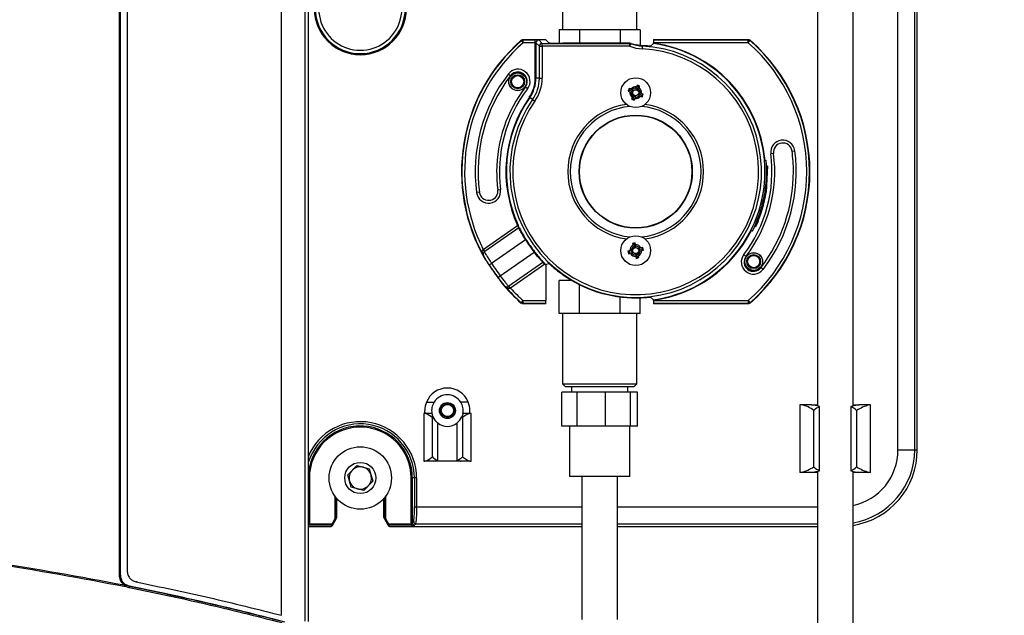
# Model space of a CAD drawing. Header units: inches. Extents: x 0.6 to 33.8, y 0 to 21.7.
# Tile 8 of 172: x 9.2 to 10.9, y 7 to 8.1. Entities that reach past the tile are written whole.
import ezdxf

# ---------------------------------------------------------------- set-up
doc = ezdxf.new("R2010")
doc.units = ezdxf.units.IN
doc.header["$MEASUREMENT"] = 0
doc.layers.add('FORMAT', color=7, linetype='Continuous')
doc.styles.add('SLDTEXTSTYLE3', font='TXT', dxfattribs={"width": 0.75})
doc.dimstyles.new('SLDDIMSTYLE0', dxfattribs={"dimtxt": 0.125, "dimasz": 0.13, "dimexe": 0, "dimexo": 0.0625, "dimgap": 0.03125, "dimtad": 0, "dimtih": 1, "dimtoh": 1, "dimdec": 1, "dimlfac": 4, "dimrnd": 1e-09, "dimzin": 12, "dimdsep": 46, "dimtxsty": 'SLDTEXTSTYLE3', "dimsah": 1, "dimcen": 0.09, "dimadec": 0, "dimazin": 3, "dimtfac": 1, "dimtdec": 1, "dimtofl": 0, "dimtmove": 0, "dimatfit": 3, "dimfxl": 1, "dimfrac": 2, "dimtolj": 1, "dimtzin": 12, "dimarcsym": 0})

# ---------------------------------------------------------------- blocks, each defined once
blk = doc.blocks.new('_D_3')
at = {"layer": 'FORMAT'}
for p, q in [((5.9903, 17.001), (3.3416, 17.001)), ((3.4666, 17.001), (3.4666, 10.7356)), ((3.2819, 10.7102), (3.2438, 10.7102)), ((3.2438, 10.7102), (3.2438, 10.5118)), ((3.6513, 10.7102), (3.6894, 10.7102)), ((3.6894, 10.7102), (3.6894, 10.5118)), ((3.2438, 10.5118), (3.2819, 10.5118)), ((3.6894, 10.5118), (3.6513, 10.5118)), ((3.4666, 4.0594), (3.4666, 10.3248)), ((13.003, 4.0594), (3.3416, 4.0594))]:
    blk.add_line(p, q, dxfattribs=at)
for points in [[(3.4666, 17.001), (3.4466, 16.871), (3.4866, 16.871)], [(3.4666, 4.0594), (3.4866, 4.1894), (3.4466, 4.1894)]]:
    blk.add_solid(points, dxfattribs=at)
at = {"layer": 'FORMAT', "char_height": 0.125, "attachment_point": 1, "style": 'SLDTEXTSTYLE3'}
for s, insert in [('1315', (3.2819, 10.6729)), ('51.8', (3.305, 10.4859))]:
    blk.add_mtext(s, dxfattribs=dict(at, insert=insert))

msp = doc.modelspace()

# ---------------------------------------------------------------- linework, layer by layer
at = {"color": 7, "linetype": 'Continuous'}
for p, q in [((9.7015, 7.0003), (9.7015, 8.5745)), ((9.7078, 6.9999), (9.7078, 8.5749)), ((9.6601, 7.0106), (9.6601, 8.5642)), ((9.3764, 7.0807), (9.3764, 8.4941)), ((9.3782, 7.0807), (9.3782, 8.4941)), ((9.3782, 7.0808), (9.3782, 8.494)), ((9.3901, 8.4864), (9.3901, 7.0883)), ((10.7397, 7.3002), (10.7397, 8.2746)), ((10.7692, 7.3002), (10.7692, 8.2746)), ((10.7737, 7.3002), (10.7737, 8.2746)), ((10.5987, 8.1978), (10.5987, 7.3769)), ((10.6612, 7.3769), (10.6612, 8.1979)), ((10.1526, 8.1589), (10.1526, 8.0359)), ((10.2825, 8.0359), (10.2825, 8.1589)), ((10.1465, 8.0359), (10.1465, 8.0125)), ((10.1538, 8.0359), (10.1465, 8.0359)), ((10.1747, 8.0359), (10.1538, 8.0359)), ((10.182, 8.0359), (10.1747, 8.0359)), ((10.182, 8.0359), (10.182, 8.0125)), ((10.1967, 8.0359), (10.182, 8.0359)), ((10.2384, 8.0359), (10.1967, 8.0359)), ((10.2531, 8.0359), (10.2384, 8.0359)), ((10.2531, 8.0359), (10.2531, 8.0125)), ((10.2604, 8.0359), (10.2531, 8.0359)), ((10.2813, 8.0359), (10.2604, 8.0359)), ((10.2886, 8.0359), (10.2813, 8.0359)), ((10.2886, 8.0359), (10.2886, 8.0084)), ((10.0834, 8.0187), (10.1228, 8.0187)), ((10.0836, 8.0181), (10.1048, 8.0181)), ((10.0836, 8.0131), (10.0836, 8.0181)), ((10.1048, 8.0131), (10.1048, 8.0181)), ((10.1107, 8.018), (10.1168, 8.0119)), ((10.1286, 8.0129), (10.1228, 8.0187)), ((10.3123, 8.0187), (10.3117, 8.0181)), ((10.3117, 8.0181), (10.4775, 8.0181)), ((10.3123, 8.0187), (10.4777, 8.0187)), ((10.4775, 8.0131), (10.4775, 8.0181)), ((10.0836, 8.0131), (10.0804, 8.0169)), ((10.1048, 8.0131), (10.0836, 8.0131)), ((10.1058, 8.013), (10.1048, 8.0131)), ((10.1048, 7.9511), (10.1048, 8.0131)), ((10.1119, 8.007), (10.1058, 8.013)), ((10.1058, 8.013), (10.1058, 7.9511)), ((10.1119, 8.007), (10.1168, 8.007)), ((10.1119, 7.9511), (10.1119, 8.007)), ((10.1168, 8.007), (10.1168, 8.0119)), ((10.1168, 8.0119), (10.2705, 8.0119)), ((10.2705, 8.007), (10.1168, 8.007)), ((10.1168, 8.007), (10.1168, 7.9511)), ((10.2706, 8.0125), (10.1532, 8.0125)), ((10.2705, 8.007), (10.2705, 8.0119)), ((10.2705, 8.007), (10.2723, 8.0116)), ((10.2706, 8.0125), (10.2724, 8.0122)), ((10.2921, 8.0074), (10.2918, 8.0025)), ((10.2921, 8.0074), (10.2921, 8.008)), ((10.3066, 8.0072), (10.3116, 8.0116)), ((10.4775, 8.0131), (10.3116, 8.0131)), ((10.3116, 8.0126), (10.3116, 8.0131)), ((10.4775, 8.0131), (10.4807, 8.0169)), ((10.0575, 7.9585), (10.0615, 7.9555)), ((10.1048, 7.9511), (10.1058, 7.9511)), ((10.1119, 7.9511), (10.1058, 7.9511)), ((10.1119, 7.9511), (10.1168, 7.9511)), ((10.0913, 7.9326), (10.0874, 7.9356)), ((10.2692, 7.933), (10.2673, 7.9286)), ((10.2705, 7.9299), (10.2692, 7.933)), ((10.2746, 7.9308), (10.2722, 7.9318)), ((10.2821, 7.9359), (10.2811, 7.9335)), ((10.2834, 7.9389), (10.2821, 7.9359)), ((10.2847, 7.9358), (10.2826, 7.9307)), ((10.2847, 7.9358), (10.2834, 7.9389)), ((10.2879, 7.9371), (10.2834, 7.9389)), ((10.2847, 7.9358), (10.2879, 7.9371)), ((10.2857, 7.9316), (10.2867, 7.934)), ((10.0943, 7.9178), (10.0951, 7.9172)), ((10.1001, 7.9137), (10.0951, 7.9172)), ((10.2705, 7.9299), (10.2673, 7.9286)), ((10.2673, 7.9286), (10.2703, 7.9272)), ((10.2703, 7.9272), (10.2727, 7.9263)), ((10.2705, 7.9299), (10.2756, 7.9277)), ((10.2764, 7.9156), (10.2732, 7.9143)), ((10.2754, 7.9197), (10.2744, 7.9173)), ((10.2764, 7.9156), (10.2785, 7.9207)), ((10.2764, 7.9156), (10.2777, 7.9125)), ((10.2777, 7.9125), (10.279, 7.9155)), ((10.279, 7.9155), (10.28, 7.9178)), ((10.2906, 7.9215), (10.2856, 7.9236)), ((10.2865, 7.9205), (10.2889, 7.9196)), ((10.2908, 7.9241), (10.2884, 7.9251)), ((10.2906, 7.9215), (10.2938, 7.9228)), ((10.2906, 7.9215), (10.2919, 7.9184)), ((10.2938, 7.9228), (10.2908, 7.9241)), ((10.2919, 7.9184), (10.2938, 7.9228)), ((10.1001, 7.9137), (10.1041, 7.9109)), ((10.2732, 7.9143), (10.2777, 7.9125)), ((10.522, 7.8192), (10.5171, 7.8185)), ((10.5544, 7.8234), (10.5592, 7.8241)), ((10.5061, 7.8071), (10.509, 7.8074)), ((10.5116, 7.7976), (10.5091, 7.7516)), ((10.5097, 7.7975), (10.5116, 7.7976)), ((10.0067, 7.7513), (10.0019, 7.7507)), ((10.0391, 7.7556), (10.044, 7.7562)), ((10.5071, 7.7519), (10.5091, 7.7516)), ((10.0137, 7.6512), (10.0736, 7.6932)), ((10.0736, 7.6932), (10.0745, 7.6936)), ((10.4892, 7.6922), (10.491, 7.6914)), ((10.0759, 7.6889), (10.0165, 7.6473)), ((10.4849, 7.6833), (10.4823, 7.6846)), ((10.0874, 7.6683), (10.0281, 7.6268)), ((10.0874, 7.6683), (10.0882, 7.6688)), ((10.2796, 7.6626), (10.2749, 7.6614)), ((10.2779, 7.6597), (10.2749, 7.6614)), ((10.2749, 7.6614), (10.2757, 7.6582)), ((10.2757, 7.6582), (10.2763, 7.6557)), ((10.2779, 7.6597), (10.2796, 7.6626)), ((10.2779, 7.6597), (10.2792, 7.6543)), ((10.2811, 7.657), (10.2805, 7.6594)), ((10.0133, 7.6509), (10.0137, 7.6512)), ((10.0137, 7.6512), (10.0165, 7.6473)), ((10.014, 7.6404), (10.0139, 7.6404)), ((10.0165, 7.6473), (10.0156, 7.6467)), ((10.0434, 7.6051), (10.1026, 7.6466)), ((10.1026, 7.6466), (10.1034, 7.6472)), ((10.2671, 7.6481), (10.2682, 7.6435)), ((10.27, 7.6464), (10.2671, 7.6481)), ((10.27, 7.6464), (10.2682, 7.6435)), ((10.2682, 7.6435), (10.2714, 7.6442)), ((10.27, 7.6464), (10.2753, 7.6478)), ((10.2727, 7.6496), (10.2702, 7.649)), ((10.2714, 7.6442), (10.2739, 7.6449)), ((10.28, 7.6412), (10.2806, 7.6388)), ((10.2833, 7.6385), (10.2819, 7.6439)), ((10.2854, 7.64), (10.2848, 7.6425)), ((10.2862, 7.6368), (10.2854, 7.64)), ((10.2911, 7.6518), (10.2858, 7.6504)), ((10.2897, 7.654), (10.2872, 7.6533)), ((10.2884, 7.6486), (10.2909, 7.6492)), ((10.2929, 7.6547), (10.2897, 7.654)), ((10.2911, 7.6518), (10.2929, 7.6547)), ((10.2911, 7.6518), (10.294, 7.6501)), ((10.294, 7.6501), (10.2929, 7.6547)), ((10.4698, 7.6421), (10.4737, 7.6391)), ((10.0173, 7.6331), (10.0178, 7.633)), ((10.024, 7.6242), (10.0281, 7.6268)), ((10.0586, 7.5872), (10.118, 7.6288)), ((10.1213, 7.6252), (10.0613, 7.5832)), ((10.122, 7.6259), (10.1213, 7.6252)), ((10.1286, 7.6265), (10.1235, 7.6244)), ((10.1235, 7.623), (10.1235, 7.5616)), ((10.2833, 7.6385), (10.2815, 7.6356)), ((10.2815, 7.6356), (10.2862, 7.6368)), ((10.2833, 7.6385), (10.2862, 7.6368)), ((10.0395, 7.6021), (10.0434, 7.6051)), ((10.5036, 7.6163), (10.4997, 7.6193)), ((10.0456, 7.5933), (10.0456, 7.5928)), ((10.0513, 7.587), (10.0513, 7.5872)), ((10.0577, 7.5866), (10.0586, 7.5872)), ((10.0613, 7.5832), (10.0586, 7.5872)), ((10.1465, 7.5389), (10.1465, 7.5969)), ((10.1687, 7.5969), (10.1465, 7.5969)), ((10.1683, 7.5971), (10.1683, 7.5969)), ((10.182, 7.5389), (10.182, 7.5897)), ((10.0613, 7.5832), (10.0609, 7.5829)), ((10.0804, 7.5579), (10.0836, 7.5616)), ((10.1228, 7.5561), (10.0834, 7.5561)), ((10.0836, 7.5616), (10.1235, 7.5616)), ((10.0836, 7.5567), (10.0836, 7.5616)), ((10.1234, 7.5567), (10.0836, 7.5567)), ((10.1228, 7.5561), (10.1234, 7.5567)), ((10.2531, 7.5389), (10.2531, 7.5682)), ((10.2886, 7.5389), (10.2886, 7.5667)), ((10.3116, 7.5632), (10.3066, 7.5676)), ((10.3116, 7.5616), (10.3116, 7.5622)), ((10.3116, 7.5616), (10.4775, 7.5616)), ((10.4775, 7.5567), (10.3117, 7.5567)), ((10.3117, 7.5567), (10.3123, 7.5561)), ((10.4777, 7.5561), (10.3123, 7.5561)), ((10.4775, 7.5616), (10.4807, 7.5579)), ((10.4775, 7.5616), (10.4775, 7.5567)), ((10.1538, 7.5389), (10.1465, 7.5389)), ((10.1526, 7.5389), (10.1526, 7.4158)), ((10.1747, 7.5389), (10.1538, 7.5389)), ((10.182, 7.5389), (10.1747, 7.5389)), ((10.1967, 7.5389), (10.182, 7.5389)), ((10.2384, 7.5389), (10.1967, 7.5389)), ((10.2531, 7.5389), (10.2384, 7.5389)), ((10.2604, 7.5389), (10.2531, 7.5389)), ((10.2813, 7.5389), (10.2604, 7.5389)), ((10.2886, 7.5389), (10.2813, 7.5389)), ((10.2825, 7.4158), (10.2825, 7.5389)), ((10.1526, 7.4158), (10.1575, 7.4109)), ((10.1526, 7.4158), (10.2825, 7.4158)), ((10.2776, 7.4109), (10.2825, 7.4158)), ((10.1512, 7.342), (10.1512, 7.4011)), ((10.1779, 7.4011), (10.1512, 7.4011)), ((10.2776, 7.4109), (10.1575, 7.4109)), ((10.1683, 7.4109), (10.1683, 7.4011)), ((10.1779, 7.342), (10.1779, 7.4011)), ((10.2278, 7.4011), (10.1779, 7.4011)), ((10.2278, 7.342), (10.2278, 7.4011)), ((10.2717, 7.4011), (10.2278, 7.4011)), ((10.2668, 7.4011), (10.2668, 7.4109)), ((10.2717, 7.342), (10.2717, 7.4011)), ((10.2839, 7.4011), (10.2717, 7.4011)), ((10.2839, 7.342), (10.2839, 7.4011)), ((9.9143, 7.3838), (9.9276, 7.3838)), ((9.9873, 7.3838), (9.9741, 7.3838)), ((9.9095, 7.3642), (9.9095, 7.2805)), ((9.9113, 7.3642), (9.9095, 7.3642)), ((9.9237, 7.3642), (9.9113, 7.3642)), ((9.9115, 7.3648), (9.9115, 7.3691)), ((9.9122, 7.3648), (9.9115, 7.3648)), ((9.9903, 7.3642), (9.9779, 7.3642)), ((9.9902, 7.3648), (9.9894, 7.3648)), ((9.9902, 7.3648), (9.9902, 7.3691)), ((9.9922, 7.3642), (9.9903, 7.3642)), ((9.9922, 7.2805), (9.9922, 7.3642)), ((10.568, 7.3789), (10.568, 7.2608)), ((10.5709, 7.3789), (10.568, 7.3789)), ((10.5883, 7.3789), (10.5709, 7.3789)), ((10.5883, 7.3789), (10.5987, 7.3789)), ((10.5926, 7.2703), (10.5926, 7.3695)), ((10.6024, 7.2638), (10.6024, 7.376)), ((10.6575, 7.376), (10.6575, 7.2638)), ((10.6612, 7.3789), (10.6719, 7.3789)), ((10.6673, 7.3695), (10.6673, 7.2703)), ((10.689, 7.3789), (10.6716, 7.3789)), ((10.692, 7.3789), (10.689, 7.3789)), ((10.692, 7.2608), (10.692, 7.3789)), ((9.9245, 7.288), (9.9245, 7.3567)), ((9.9336, 7.3476), (9.9336, 7.2818)), ((9.9681, 7.2818), (9.9681, 7.3476)), ((9.9771, 7.3567), (9.9771, 7.288)), ((10.1779, 7.342), (10.1512, 7.342)), ((10.1649, 7.342), (10.1649, 7.2534)), ((10.2278, 7.342), (10.1779, 7.342)), ((10.2717, 7.342), (10.2278, 7.342)), ((10.2702, 7.2534), (10.2702, 7.342)), ((10.2839, 7.342), (10.2717, 7.342)), ((10.7397, 7.3002), (10.7692, 7.3002)), ((10.7692, 7.3002), (10.7737, 7.3002)), ((9.9095, 7.2805), (9.9113, 7.2805)), ((9.9267, 7.2805), (9.9113, 7.2805)), ((9.975, 7.2805), (9.9267, 7.2805)), ((9.9903, 7.2805), (9.975, 7.2805)), ((9.9903, 7.2805), (9.9922, 7.2805)), ((9.7765, 7.2566), (9.7922, 7.2727)), ((9.7922, 7.2727), (9.814, 7.2671)), ((9.814, 7.2671), (9.8201, 7.2454)), ((10.5709, 7.2608), (10.568, 7.2608)), ((10.5883, 7.2608), (10.5709, 7.2608)), ((10.5987, 7.2608), (10.588, 7.2608)), ((10.5987, 7.2628), (10.5987, 6.3066)), ((10.6612, 6.3066), (10.6612, 7.2628)), ((10.6719, 7.2608), (10.6612, 7.2608)), ((10.689, 7.2608), (10.6716, 7.2608)), ((10.692, 7.2608), (10.689, 7.2608)), ((9.7091, 7.251), (9.7078, 7.251)), ((9.7091, 7.251), (9.7091, 7.1724)), ((9.7825, 7.2349), (9.7765, 7.2566)), ((9.8201, 7.2454), (9.8043, 7.2293)), ((9.8874, 7.251), (9.8894, 7.251)), ((9.8874, 7.1724), (9.8874, 7.251)), ((9.8894, 7.251), (9.8894, 7.1724)), ((9.893, 7.251), (9.8894, 7.251)), ((9.893, 7.251), (9.893, 7.2003)), ((9.8969, 7.251), (9.893, 7.251)), ((9.8969, 7.251), (9.8969, 7.2003)), ((10.2702, 7.2534), (10.1649, 7.2534)), ((10.1863, 7.2534), (10.1863, 7.0034)), ((10.2488, 7.0034), (10.2488, 7.2534)), ((9.8043, 7.2293), (9.7825, 7.2349)), ((9.7535, 7.2197), (9.7535, 7.1792)), ((9.7555, 7.2171), (9.7555, 7.1792)), ((9.7574, 7.1826), (9.7574, 7.2147)), ((9.8391, 7.2147), (9.8391, 7.1826)), ((9.8411, 7.1792), (9.8411, 7.2171)), ((9.843, 7.1792), (9.843, 7.2197)), ((9.893, 7.2003), (9.8969, 7.2003)), ((9.8969, 7.2003), (10.1863, 7.2003)), ((10.2488, 7.2003), (10.5987, 7.2003)), ((9.7535, 7.1792), (9.7483, 7.1702)), ((9.75, 7.1692), (9.7552, 7.1782)), ((9.7535, 7.1792), (9.7555, 7.1792)), ((9.7552, 7.1782), (9.7535, 7.1792)), ((9.7552, 7.1782), (9.7572, 7.1816)), ((9.7555, 7.1792), (9.7574, 7.1826)), ((9.8391, 7.1826), (9.8411, 7.1792)), ((9.8394, 7.1816), (9.8413, 7.1782)), ((9.8411, 7.1792), (9.843, 7.1792)), ((9.843, 7.1792), (9.8413, 7.1782)), ((9.8413, 7.1782), (9.8465, 7.1692)), ((9.8482, 7.1702), (9.843, 7.1792)), ((9.8894, 7.1724), (9.8917, 7.1747)), ((9.7091, 7.1724), (9.7078, 7.1724)), ((9.7078, 7.1663), (9.7472, 7.1663)), ((9.7087, 7.1702), (9.7091, 7.1724)), ((9.7087, 7.1683), (9.7087, 7.1702)), ((9.7483, 7.1702), (9.7087, 7.1702)), ((9.7483, 7.1683), (9.7087, 7.1683)), ((9.7472, 7.1663), (9.7483, 7.1683)), ((9.7483, 7.1683), (9.7483, 7.1702)), ((9.75, 7.1692), (9.7483, 7.1702)), ((9.7489, 7.1673), (9.75, 7.1692)), ((9.8482, 7.1702), (9.8465, 7.1692)), ((9.8465, 7.1692), (9.8477, 7.1673)), ((9.8879, 7.1702), (9.8482, 7.1702)), ((9.8482, 7.1702), (9.8482, 7.1683)), ((9.8482, 7.1683), (9.8494, 7.1663)), ((9.8879, 7.1683), (9.8482, 7.1683)), ((9.8494, 7.1663), (10.1863, 7.1663)), ((9.8894, 7.1724), (9.8874, 7.1724)), ((9.8874, 7.1724), (9.8879, 7.1702)), ((9.8879, 7.1683), (9.8879, 7.1702)), ((9.8902, 7.1693), (9.8879, 7.1702)), ((9.8906, 7.1696), (9.8902, 7.1693)), ((9.8956, 7.1708), (9.8933, 7.1685)), ((9.8956, 7.1708), (10.1863, 7.1708)), ((10.2488, 7.1708), (10.5987, 7.1708)), ((10.2488, 7.1663), (10.5987, 7.1663)), ((9.3764, 7.0807), (9.3782, 7.0807)), ((9.3782, 7.0807), (9.3782, 7.0808)), ((9.3871, 7.0611), (9.3845, 7.0638)), ((9.3881, 7.0637), (9.3856, 7.0653)), ((9.3936, 7.0587), (9.3871, 7.0611)), ((9.394, 7.0615), (9.3881, 7.0637)), ((9.394, 7.0615), (9.394, 7.0615)), ((9.4077, 7.069), (9.4064, 7.069))]:
    msp.add_line(p, q, dxfattribs=at)
at = {"color": 7, "linetype": 'Continuous', "flags": 128}
for points in [[(10.0834, 8.0187), (10.0835, 8.0183), (10.0836, 8.0181)], [(10.4775, 8.0181), (10.4776, 8.0183), (10.4777, 8.0187)], [(10.0804, 8.0169), (10.0803, 8.017), (10.0802, 8.0175)], [(10.2705, 8.0119), (10.2705, 8.0121), (10.2706, 8.0125)], [(10.2724, 8.0122), (10.2723, 8.012), (10.2723, 8.0116)], [(10.4809, 8.0175), (10.4809, 8.0173), (10.4807, 8.0169)], [(10.0802, 7.5573), (10.0802, 7.5575), (10.0804, 7.5579)], [(10.0836, 7.5567), (10.0835, 7.5565), (10.0834, 7.5561)], [(10.4777, 7.5561), (10.4776, 7.5565), (10.4775, 7.5567)], [(10.4807, 7.5579), (10.4808, 7.5577), (10.4809, 7.5573)], [(9.9245, 7.3567), (9.9155, 7.3627), (9.9113, 7.3642)], [(9.9779, 7.3642), (9.9776, 7.3626), (9.976, 7.3578)], [(10.6024, 7.376), (10.5925, 7.3784), (10.5883, 7.3789)], [(10.6716, 7.3789), (10.6637, 7.3776), (10.6575, 7.376)], [(9.9267, 7.2805), (9.9315, 7.2813), (9.9336, 7.2818)], [(9.9681, 7.2818), (9.9735, 7.2806), (9.975, 7.2805)], [(9.9771, 7.288), (9.9861, 7.282), (9.9903, 7.2805)], [(10.5883, 7.2608), (10.5962, 7.2622), (10.6024, 7.2638)], [(10.6575, 7.2638), (10.6674, 7.2613), (10.6716, 7.2608)], [(9.7087, 7.1702), (9.7077, 7.1699), (9.707, 7.1696)], [(9.8933, 7.1685), (9.8916, 7.1687), (9.8902, 7.1693)]]:
    msp.add_lwpolyline(points, dxfattribs=at)
at = {"color": 7, "linetype": 'Continuous'}
for centre, radius in [((10.0739, 7.9449), 0.0157), ((10.0739, 7.9449), 0.0155), ((10.0739, 7.9449), 0.0122), ((10.0739, 7.9449), 0.0107), ((10.2806, 7.9257), 0.0261), ((10.2806, 7.9257), 0.00526), ((10.2806, 7.7874), 0.0991), ((10.2806, 7.7874), 0.0984), ((10.2806, 7.6491), 0.0261), ((10.2806, 7.6491), 0.00526), ((10.4872, 7.6299), 0.0157), ((10.4872, 7.6299), 0.0155), ((10.4872, 7.6299), 0.0122), ((10.4872, 7.6299), 0.0107), ((9.9508, 7.3691), 0.014), ((9.9508, 7.3691), 0.0122), ((9.9508, 7.3691), 0.0107), ((9.7983, 7.251), 0.0546), ((9.7983, 7.251), 0.0273)]:
    msp.add_circle(centre, radius, dxfattribs=at)
for centre, radius, start, end in [((9.7983, 8.0728), 0.0728, 127.8136, 52.1864), ((9.7983, 8.0728), 0.0806, 180, 0), ((9.7983, 8.0728), 0.0787, 180, 0), ((10.0836, 8.0131), 0.00492, 90.0067, 131.091), ((10.1107, 8.013), 0.00492, 90.0204, 179.9796), ((10.4775, 8.0131), 0.00492, 48.909, 89.9933), ((10.2806, 7.7874), 0.3051, 131.0546, 210.3741), ((10.2806, 7.7874), 0.3045, 131.0977, 208.854), ((10.2806, 7.7874), 0.2996, 131.0977, 207.0301), ((10.2806, 7.7874), 0.2203, 145, 87), ((10.2806, 7.7874), 0.2154, 145, 87), ((10.1168, 8.007), 0.00492, 90.0204, 179.9796), ((10.2705, 8.007), 0.00492, 69.1105, 89.9968), ((10.2955, 8.0724), 0.0701, 249.1072, 267), ((10.2955, 8.0724), 0.0652, 249.1072, 267), ((10.2955, 8.0724), 0.0646, 249.0158, 257.9028), ((10.2806, 7.7874), 0.2273, 5, 82.1405), ((10.2806, 7.7874), 0.2264, 277.8896, 82.1104), ((10.2806, 7.7874), 0.2996, 311.0977, 48.9023), ((10.2806, 7.7874), 0.3045, 311.0977, 48.9023), ((10.2806, 7.7874), 0.3051, 311.0546, 48.9454), ((10.0744, 7.9456), 0.0212, 322.5, 142.5), ((10.2806, 7.7874), 0.2811, 142.5, 187.5), ((10.2806, 7.7874), 0.2762, 142.5, 187.5), ((10.0744, 7.9456), 0.0163, 0, 142.5), ((10.0467, 7.9511), 0.0581, 325, 0), ((10.0467, 7.9511), 0.0591, 325, 0), ((10.0467, 7.9511), 0.0652, 325, 0), ((10.0467, 7.9511), 0.0701, 325, 0), ((10.2806, 7.7874), 0.2435, 142.5, 180), ((10.2806, 7.7874), 0.2386, 142.5, 187.5), ((10.0744, 7.9456), 0.0163, 322.5, 0), ((10.2806, 7.9257), 0.0103, 81.2515, 143.7032), ((10.2806, 7.9257), 0.00787, 85.6873, 139.2674), ((10.2806, 7.9257), 0.0103, 351.2515, 53.7032), ((10.2806, 7.7874), 0.2273, 145, 204.4726), ((10.2806, 7.7874), 0.2264, 145, 204.4726), ((10.2806, 7.9257), 0.0103, 171.2515, 233.7032), ((10.2806, 7.9257), 0.00787, 175.6873, 229.2674), ((10.2806, 7.9257), 0.0103, 261.2515, 323.7032), ((10.2806, 7.9257), 0.00787, 265.6873, 319.2674), ((10.2806, 7.9257), 0.00787, 355.6873, 49.2674), ((10.2806, 7.7874), 0.1189, 97.7942, 262.2058), ((10.2806, 7.7874), 0.1146, 94.9907, 265.0093), ((10.2806, 7.7874), 0.1146, 274.9907, 85.0093), ((10.2806, 7.7874), 0.1189, 277.7942, 82.2058), ((10.5382, 7.8213), 0.0212, 7.5, 187.5), ((10.5382, 7.8213), 0.0163, 7.5, 187.5), ((10.2806, 7.7874), 0.2386, 322.5, 7.5), ((10.2806, 7.7874), 0.2435, 322.5, 7.5), ((10.2806, 7.7874), 0.2811, 322.5, 7.5), ((10.2806, 7.7874), 0.2762, 0, 7.5), ((10.2806, 7.7874), 0.2264, 333, 5), ((10.2806, 7.7874), 0.2293, 333, 5), ((10.2806, 7.7874), 0.2435, 180, 187.5), ((10.2806, 7.7874), 0.2762, 322.5, 0), ((10.0229, 7.7535), 0.0212, 187.5, 7.5), ((10.0229, 7.7535), 0.0163, 187.5, 0), ((10.0229, 7.7535), 0.0163, 0, 7.5), ((10.2806, 7.7874), 0.2313, 335.4752, 351.0902), ((10.0754, 7.6897), 0.000981, 304.7339, 25.0941), ((10.2806, 7.7874), 0.2273, 277.8595, 333), ((10.2806, 7.7874), 0.2269, 211.6483, 218.3517), ((10.2806, 7.7874), 0.2259, 211.6483, 218.3517), ((10.2806, 7.6491), 0.0103, 118.0836, 180.5354), ((10.2806, 7.6491), 0.0103, 28.0836, 90.5354), ((10.2806, 7.6491), 0.00787, 32.5195, 86.0995), ((10.0105, 7.6439), 0.00297, 357.5076, 61.0341), ((10.0008, 7.6413), 0.0157, 20.0248, 37.6853), ((10.0183, 7.6428), 0.00492, 168.2197, 208.8555), ((10.2806, 7.6491), 0.0103, 208.0836, 270.5354), ((10.2806, 7.6491), 0.00787, 122.5195, 176.0995), ((10.2806, 7.6491), 0.00787, 212.5195, 266.0995), ((10.2806, 7.6491), 0.00787, 302.5195, 356.0995), ((10.2806, 7.6491), 0.0103, 298.0836, 0.5354), ((10.4867, 7.6292), 0.0212, 142.5, 322.5), ((10.4867, 7.6292), 0.0163, 142.5, 322.5), ((10.2806, 7.7874), 0.3041, 212.4582, 217.5418), ((10.2806, 7.7874), 0.2991, 212.4582, 217.5418), ((10.1185, 7.628), 0.000981, 44.9059, 125.2661), ((10.2806, 7.7874), 0.2273, 225.5274, 226.2987), ((10.2806, 7.7874), 0.2264, 225.5274, 226.0661), ((10.2806, 7.7874), 0.3043, 214.8833, 215.1167), ((10.2806, 7.7874), 0.2209, 234.7772, 270.3658), ((10.2806, 7.7874), 0.3051, 219.6259, 228.9454), ((10.055, 7.5904), 0.00492, 221.1445, 261.7803), ((10.2806, 7.7874), 0.3045, 221.146, 228.9023), ((10.0534, 7.5827), 0.00297, 8.9659, 72.4924), ((10.0476, 7.5745), 0.0157, 32.3147, 49.9752), ((10.2806, 7.7874), 0.2996, 222.9699, 228.9023), ((10.0836, 7.5616), 0.00492, 228.909, 269.9933), ((10.4775, 7.5616), 0.00492, 270.0067, 311.091), ((9.9508, 7.3691), 0.0394, 22.0243, 157.9757), ((9.9508, 7.3691), 0.0394, 157.9757, 180), ((9.9508, 7.3691), 0.0276, 147.6076, 190.2866), ((9.9508, 7.3691), 0.0276, 32.3924, 147.6076), ((9.9508, 7.3691), 0.0276, 349.7134, 32.3924), ((9.9508, 7.3691), 0.0394, 360, 22.0243), ((9.9508, 7.3691), 0.0276, 190.2866, 204.0908), ((10.0037, 7.3252), 0.0412, 109.0098, 130.2312), ((10.5607, 7.3257), 0.0542, 53.8462, 79.0946), ((10.7199, 7.2783), 0.1052, 107.0724, 119.9868), ((9.7983, 7.251), 0.0986, 359.9582, 157.8576), ((9.7983, 7.251), 0.0947, 0, 162.7906), ((9.9508, 7.3691), 0.0276, 204.0908, 231.3178), ((9.9509, 7.3669), 0.0256, 228.6656, 311.0458), ((9.9508, 7.3691), 0.0276, 308.6822, 335.9092), ((9.7983, 7.251), 0.0911, 0, 173.074), ((9.7983, 7.251), 0.0892, 0, 180), ((10.6398, 7.3002), 0.1339, 279.2008, 0), ((10.6405, 7.2999), 0.0993, 282.0659, 0.1458), ((10.6398, 7.3002), 0.1294, 279.5212, 0), ((9.8979, 7.3194), 0.0412, 289.0098, 310.2312), ((9.7983, 7.251), 0.0195, 135.5489, 195.5489), ((9.7983, 7.251), 0.0195, 75.5489, 135.5489), ((9.7983, 7.251), 0.0195, 15.5489, 75.5489), ((10.54, 7.3614), 0.1052, 287.0724, 299.9868), ((10.7199, 7.3614), 0.1052, 240.0132, 252.9276), ((9.7983, 7.251), 0.0195, 195.5489, 255.5489), ((9.7983, 7.251), 0.0195, 315.5489, 15.5489), ((9.7983, 7.251), 0.0195, 255.5489, 315.5489), ((9.7548, 7.1943), 0.1384, 351.847, 2.4587), ((9.7478, 7.1919), 0.1494, 351.8625, 3.2014), ((9.7535, 7.1792), 0.00195, 330.0087, 0.2846), ((9.843, 7.1792), 0.00195, 179.7154, 209.9913), ((9.8957, 7.1747), 0.00394, 180.1836, 269.8164), ((9.7483, 7.1702), 0.00196, 269.8837, 329.9802), ((9.8482, 7.1702), 0.00196, 210.0198, 270.1163), ((9.8881, 7.2394), 0.0711, 269.8288, 274.2524), ((9.8933, 7.1724), 0.00393, 179.8933, 224.9635), ((9.8933, 7.1724), 0.00393, 225.0365, 270.1067), ((9.3796, 7.0683), 0.00672, 317.8822, 333.7996), ((9.3843, 7.0636), 0.00374, 317.6006, 0.2971), ((9.3852, 7.0613), 0.00879, 342.8655, 1.1281)]:
    msp.add_arc(centre, radius, start, end, dxfattribs=at)
for centre, major_axis, ratio, start_param, end_param in [((10.1048, 8.018), (0.00591, 0), 0.017455, 0.017453, 1.570796), ((10.3117, 8.0131), (0, 0.00492), 0.017455, 0.017453, 1.570796), ((10.1532, 8.0129), (0.0246, 0), 0.017455, 3.159046, 4.712389), ((10.1234, 7.5616), (0, 0.00492), 0.017455, 3.159046, 4.712389), ((10.3117, 7.5616), (0, 0.00492), 0.017455, 1.570796, 3.124139), ((10.6157, 7.3248), (0, 0.0541), 0.754213, 0.331016, 0.59985), ((10.6443, 7.3248), (0, 0.0541), 0.754213, 5.683335, 5.95217), ((9.9407, 7.3346), (0, 0.0295), 0.824958, 0.666978, 0.728473), ((9.9609, 7.3346), (0, 0.0295), 0.824958, 5.554712, 5.616207), ((9.9407, 7.31), (0, 0.0295), 0.824958, 2.413119, 2.844341), ((9.9609, 7.31), (0, 0.0295), 0.824958, 3.438844, 3.870066), ((10.6157, 7.3149), (0, 0.0541), 0.754213, 2.541743, 2.810577), ((10.6443, 7.3149), (0, 0.0541), 0.754213, 3.472608, 3.741443), ((9.7555, 7.1826), (-0.00099, -0.00171), 0.994552, 1.570796, 2.096764), ((9.8411, 7.1826), (-0.00099, 0.00171), 0.994552, 1.044829, 1.570796), ((9.7472, 7.1683), (-0.00099, -0.00171), 0.998174, 0.522808, 1.570796), ((9.8494, 7.1683), (-0.00099, 0.00171), 0.998174, 1.570796, 2.618785)]:
    msp.add_ellipse(centre, major_axis=major_axis, ratio=ratio, start_param=start_param, end_param=end_param, dxfattribs=at)
for points, knots in [([(10.0802, 8.0175), (10.0807, 8.0178), (10.0816, 8.0185), (10.0828, 8.0186), (10.0834, 8.0187)], [0, 0, 0, 0, 0.5, 1, 1, 1, 1]), ([(10.4777, 8.0187), (10.4783, 8.0186), (10.4795, 8.0185), (10.4805, 8.0178), (10.4809, 8.0175)], [0, 0, 0, 0, 0.5, 1, 1, 1, 1]), ([(10.2921, 8.008), (10.2896, 8.0082), (10.2863, 8.0084), (10.2829, 8.0091), (10.282, 8.0093)], [0, 0, 0, 0, 0.74121, 1, 1, 1, 1]), ([(10.3066, 8.0072), (10.3062, 8.0071), (10.3056, 8.0071), (10.3013, 8.0075), (10.2963, 8.0078), (10.293, 8.008), (10.2921, 8.008)], [0, 0, 0, 0, 0.297308, 0.594577, 0.89292, 1, 1, 1, 1]), ([(10.3116, 8.0116), (10.3116, 8.0116), (10.3116, 8.0116), (10.3116, 8.0118), (10.3116, 8.0121), (10.3116, 8.0123), (10.3116, 8.0125), (10.3116, 8.0126)], [0, 0, 0, 0, 0.2144, 0.428781, 0.643816, 0.860662, 1, 1, 1, 1]), ([(10.2722, 7.9318), (10.2719, 7.9319), (10.2709, 7.9324), (10.2698, 7.9327), (10.2692, 7.933)], [0, 0, 0, 0, 0.346586, 1, 1, 1, 1]), ([(10.2826, 7.9307), (10.2823, 7.9313), (10.2819, 7.9324), (10.2813, 7.9332), (10.2811, 7.9335)], [0, 0, 0, 0, 0.661802, 1, 1, 1, 1]), ([(10.2867, 7.934), (10.2868, 7.9344), (10.2872, 7.9354), (10.2876, 7.9364), (10.2879, 7.9371)], [0, 0, 0, 0, 0.346586, 1, 1, 1, 1]), ([(10.2756, 7.9277), (10.2749, 7.9274), (10.2739, 7.927), (10.273, 7.9264), (10.2727, 7.9263)], [0, 0, 0, 0, 0.661802, 1, 1, 1, 1]), ([(10.2744, 7.9173), (10.2743, 7.917), (10.2739, 7.916), (10.2735, 7.915), (10.2732, 7.9143)], [0, 0, 0, 0, 0.346586, 1, 1, 1, 1]), ([(10.2756, 7.9277), (10.2753, 7.9284), (10.2749, 7.9295), (10.2747, 7.9305), (10.2746, 7.9308)], [0, 0, 0, 0, 0.661802, 1, 1, 1, 1]), ([(10.2785, 7.9207), (10.2778, 7.9204), (10.2767, 7.92), (10.2757, 7.9198), (10.2754, 7.9197)], [0, 0, 0, 0, 0.661802, 1, 1, 1, 1]), ([(10.2785, 7.9207), (10.2788, 7.92), (10.2793, 7.919), (10.2798, 7.9181), (10.28, 7.9178)], [0, 0, 0, 0, 0.661802, 1, 1, 1, 1]), ([(10.2826, 7.9307), (10.2833, 7.9309), (10.2844, 7.9313), (10.2854, 7.9316), (10.2857, 7.9316)], [0, 0, 0, 0, 0.661802, 1, 1, 1, 1]), ([(10.2856, 7.9236), (10.2862, 7.9239), (10.2872, 7.9244), (10.2881, 7.9249), (10.2884, 7.9251)], [0, 0, 0, 0, 0.6618015, 1, 1, 1, 1]), ([(10.2856, 7.9236), (10.2858, 7.9229), (10.2862, 7.9219), (10.2864, 7.9209), (10.2865, 7.9205)], [0, 0, 0, 0, 0.661802, 1, 1, 1, 1]), ([(10.2889, 7.9196), (10.2892, 7.9194), (10.2903, 7.919), (10.2913, 7.9186), (10.2919, 7.9184)], [0, 0, 0, 0, 0.346586, 1, 1, 1, 1]), ([(10.0736, 7.6932), (10.0739, 7.6927), (10.0744, 7.6917), (10.0751, 7.6904), (10.0756, 7.6894), (10.0758, 7.689), (10.0759, 7.6889), (10.0759, 7.6889)], [0, 0, 0, 0, 0.238966, 0.478447, 0.715869, 0.950017, 1, 1, 1, 1]), ([(10.0762, 7.6901), (10.0762, 7.6901), (10.0762, 7.6902), (10.076, 7.6905), (10.0756, 7.6913), (10.0751, 7.6924), (10.0747, 7.6932), (10.0745, 7.6936)], [0, 0, 0, 0, 0.049961, 0.283981, 0.521298, 0.760805, 1, 1, 1, 1]), ([(10.0874, 7.6683), (10.0865, 7.6698), (10.0843, 7.6735), (10.081, 7.6792), (10.0782, 7.6846), (10.0765, 7.6878), (10.0761, 7.6886), (10.0759, 7.6889)], [0, 0, 0, 0, 0.148766, 0.385024, 0.619027, 0.851345, 1, 1, 1, 1]), ([(10.0762, 7.6901), (10.0764, 7.6898), (10.0769, 7.689), (10.0786, 7.6857), (10.0816, 7.6801), (10.085, 7.6742), (10.0873, 7.6703), (10.0882, 7.6688)], [0, 0, 0, 0, 0.1490007, 0.3816386, 0.6155986, 0.8515147, 1, 1, 1, 1]), ([(10.2792, 7.6543), (10.2796, 7.655), (10.2802, 7.6559), (10.2809, 7.6567), (10.2811, 7.657)], [0, 0, 0, 0, 0.661802, 1, 1, 1, 1]), ([(10.2805, 7.6594), (10.2804, 7.6598), (10.2801, 7.6609), (10.2798, 7.6619), (10.2796, 7.6626)], [0, 0, 0, 0, 0.346586, 1, 1, 1, 1]), ([(10.012, 7.6465), (10.012, 7.6472), (10.0119, 7.6485), (10.0125, 7.65), (10.0131, 7.6507), (10.0133, 7.6509)], [0, 0, 0, 0, 0.476632, 0.818745, 1, 1, 1, 1]), ([(10.0139, 7.6404), (10.0138, 7.6405), (10.0132, 7.6416), (10.0124, 7.6436), (10.0121, 7.6457), (10.012, 7.6465)], [0, 0, 0, 0, 0.00884, 0.627241, 1, 1, 1, 1]), ([(10.0135, 7.6438), (10.0134, 7.6433), (10.0132, 7.6421), (10.0136, 7.641), (10.0139, 7.6405), (10.0139, 7.6404)], [0, 0, 0, 0, 0.37204, 0.991158, 1, 1, 1, 1]), ([(10.0156, 7.6467), (10.0154, 7.6465), (10.0147, 7.646), (10.0139, 7.645), (10.0136, 7.6442), (10.0135, 7.6438)], [0, 0, 0, 0, 0.189536, 0.533484, 1, 1, 1, 1]), ([(10.024, 7.6242), (10.0233, 7.6253), (10.0214, 7.6282), (10.0187, 7.6327), (10.0162, 7.6369), (10.0144, 7.6398), (10.0141, 7.6402), (10.014, 7.6404)], [0, 0, 0, 0, 0.135405, 0.354032, 0.570728, 0.785735, 1, 1, 1, 1]), ([(10.0156, 7.6467), (10.0158, 7.6464), (10.0163, 7.6456), (10.0182, 7.6425), (10.0214, 7.6374), (10.0249, 7.6318), (10.0272, 7.6282), (10.0281, 7.6268)], [0, 0, 0, 0, 0.15141, 0.385142, 0.619393, 0.854598, 1, 1, 1, 1]), ([(10.118, 7.6288), (10.1179, 7.6289), (10.1176, 7.6293), (10.116, 7.631), (10.1123, 7.635), (10.1076, 7.6404), (10.1043, 7.6445), (10.1026, 7.6466)], [0, 0, 0, 0, 0.055847, 0.291671, 0.528334, 0.764159, 1, 1, 1, 1]), ([(10.1034, 7.6472), (10.1051, 7.645), (10.1086, 7.6407), (10.1134, 7.6352), (10.1172, 7.631), (10.1188, 7.6292), (10.1192, 7.6288), (10.1192, 7.6287)], [0, 0, 0, 0, 0.235406, 0.470983, 0.707743, 0.944016, 1, 1, 1, 1]), ([(10.2702, 7.649), (10.2698, 7.6489), (10.2688, 7.6486), (10.2677, 7.6483), (10.2671, 7.6481)], [0, 0, 0, 0, 0.3465857, 1, 1, 1, 1]), ([(10.2753, 7.6478), (10.2747, 7.6482), (10.2738, 7.6488), (10.273, 7.6494), (10.2727, 7.6496)], [0, 0, 0, 0, 0.661802, 1, 1, 1, 1]), ([(10.2753, 7.6478), (10.275, 7.6471), (10.2744, 7.6461), (10.274, 7.6452), (10.2739, 7.6449)], [0, 0, 0, 0, 0.661802, 1, 1, 1, 1]), ([(10.2792, 7.6543), (10.2786, 7.6547), (10.2776, 7.6552), (10.2766, 7.6556), (10.2763, 7.6557)], [0, 0, 0, 0, 0.661802, 1, 1, 1, 1]), ([(10.2819, 7.6439), (10.2815, 7.6432), (10.2809, 7.6423), (10.2802, 7.6415), (10.28, 7.6412)], [0, 0, 0, 0, 0.661802, 1, 1, 1, 1]), ([(10.2806, 7.6388), (10.2807, 7.6384), (10.281, 7.6373), (10.2813, 7.6363), (10.2815, 7.6356)], [0, 0, 0, 0, 0.3465857, 1, 1, 1, 1]), ([(10.2819, 7.6439), (10.2825, 7.6435), (10.2835, 7.643), (10.2845, 7.6426), (10.2848, 7.6425)], [0, 0, 0, 0, 0.661802, 1, 1, 1, 1]), ([(10.2858, 7.6504), (10.2861, 7.6511), (10.2867, 7.6521), (10.2871, 7.653), (10.2872, 7.6533)], [0, 0, 0, 0, 0.661802, 1, 1, 1, 1]), ([(10.2858, 7.6504), (10.2864, 7.65), (10.2874, 7.6494), (10.2881, 7.6488), (10.2884, 7.6486)], [0, 0, 0, 0, 0.661802, 1, 1, 1, 1]), ([(10.2909, 7.6492), (10.2913, 7.6493), (10.2923, 7.6496), (10.2934, 7.6499), (10.294, 7.6501)], [0, 0, 0, 0, 0.3465857, 1, 1, 1, 1]), ([(10.0178, 7.633), (10.018, 7.6328), (10.0184, 7.6323), (10.0206, 7.6288), (10.0239, 7.6237), (10.0276, 7.6182), (10.03, 7.6147), (10.0309, 7.6133)], [0, 0, 0, 0, 0.216557, 0.433102, 0.649969, 0.86719, 1, 1, 1, 1]), ([(10.1213, 7.6252), (10.1212, 7.6253), (10.1207, 7.6258), (10.1198, 7.6267), (10.1189, 7.6277), (10.1182, 7.6285), (10.1181, 7.6287), (10.118, 7.6288)], [0, 0, 0, 0, 0.068676, 0.304085, 0.536637, 0.768156, 1, 1, 1, 1]), ([(10.122, 7.6259), (10.1219, 7.626), (10.1215, 7.6264), (10.1208, 7.6271), (10.12, 7.6278), (10.1194, 7.6284), (10.1193, 7.6286), (10.1192, 7.6287)], [0, 0, 0, 0, 0.068763, 0.304339, 0.536874, 0.768277, 1, 1, 1, 1]), ([(10.1235, 7.6244), (10.1235, 7.6244), (10.1235, 7.6243), (10.1235, 7.6242), (10.1235, 7.6239), (10.1235, 7.6235), (10.1235, 7.6232), (10.1235, 7.623)], [0, 0, 0, 0, 0.144826, 0.289029, 0.488935, 0.761495, 1, 1, 1, 1]), ([(10.1286, 7.6265), (10.1288, 7.6264), (10.1292, 7.6261), (10.1323, 7.6233), (10.1378, 7.6187), (10.1452, 7.6127), (10.1508, 7.6087), (10.1532, 7.6069)], [0, 0, 0, 0, 0.154345, 0.307952, 0.523425, 0.796936, 1, 1, 1, 1]), ([(10.0316, 7.6123), (10.0332, 7.6102), (10.0362, 7.6058), (10.0405, 7.6002), (10.0437, 7.5959), (10.0454, 7.5937), (10.0456, 7.5934), (10.0456, 7.5933)], [0, 0, 0, 0, 0.2168802, 0.4337497, 0.65088, 0.8680439, 1, 1, 1, 1]), ([(10.0434, 7.6051), (10.045, 7.603), (10.0482, 7.5987), (10.0526, 7.5932), (10.0559, 7.589), (10.0573, 7.5871), (10.0576, 7.5867), (10.0577, 7.5866)], [0, 0, 0, 0, 0.235449, 0.470862, 0.706499, 0.941696, 1, 1, 1, 1]), ([(10.0513, 7.5872), (10.0512, 7.5873), (10.0511, 7.5875), (10.0497, 7.5892), (10.047, 7.5926), (10.0434, 7.597), (10.0408, 7.6004), (10.0395, 7.6021)], [0, 0, 0, 0, 0.129402, 0.345226, 0.562586, 0.780924, 1, 1, 1, 1]), ([(10.0513, 7.587), (10.0513, 7.587), (10.0517, 7.5865), (10.0526, 7.5859), (10.0538, 7.5856), (10.0543, 7.5855)], [0, 0, 0, 0, 0.0088421, 0.6279605, 1, 1, 1, 1]), ([(10.0563, 7.5832), (10.0556, 7.5836), (10.0537, 7.5846), (10.0522, 7.586), (10.0513, 7.587), (10.0513, 7.587)], [0, 0, 0, 0, 0.3727593, 0.9911598, 1, 1, 1, 1]), ([(10.0543, 7.5855), (10.0546, 7.5855), (10.0553, 7.5855), (10.0563, 7.5858), (10.0572, 7.5862), (10.0576, 7.5865), (10.0577, 7.5866)], [0, 0, 0, 0, 0.326293, 0.678202, 0.923222, 1, 1, 1, 1]), ([(10.0609, 7.5829), (10.0605, 7.5828), (10.0601, 7.5826), (10.059, 7.5825), (10.0578, 7.5826), (10.0568, 7.583), (10.0563, 7.5832)], [0, 0, 0, 0, 0.215761, 0.311114, 0.666107, 1, 1, 1, 1]), ([(10.0834, 7.5561), (10.0828, 7.5562), (10.0816, 7.5563), (10.0807, 7.557), (10.0802, 7.5573)], [0, 0, 0, 0, 0.5, 1, 1, 1, 1]), ([(10.282, 7.5665), (10.2847, 7.5666), (10.2902, 7.5666), (10.2976, 7.5671), (10.3032, 7.5675), (10.3061, 7.5677), (10.3064, 7.5676), (10.3066, 7.5676)], [0, 0, 0, 0, 0.2165663, 0.4331064, 0.6502951, 0.8676459, 1, 1, 1, 1]), ([(10.3116, 7.5622), (10.3116, 7.5623), (10.3116, 7.5625), (10.3116, 7.5628), (10.3116, 7.563), (10.3116, 7.5632), (10.3116, 7.5632), (10.3116, 7.5632)], [0, 0, 0, 0, 0.21944, 0.438925, 0.65718, 0.873373, 1, 1, 1, 1]), ([(10.4809, 7.5573), (10.4805, 7.557), (10.4795, 7.5563), (10.4783, 7.5562), (10.4777, 7.5561)], [0, 0, 0, 0, 0.5, 1, 1, 1, 1]), ([(8.4548, 7.1563), (8.5323, 7.1552), (8.6877, 7.153), (8.9206, 7.1348), (9.1535, 7.1066), (9.3073, 7.0781), (9.3845, 7.0638)], [0, 0, 0, 0, 0.248342, 0.497387, 0.74774, 1, 1, 1, 1]), ([(8.4548, 7.1542), (8.5326, 7.1531), (8.6885, 7.1509), (8.922, 7.1325), (9.1555, 7.1042), (9.3097, 7.0755), (9.3871, 7.0611)], [0, 0, 0, 0, 0.248471, 0.49755, 0.74786, 1, 1, 1, 1]), ([(9.3901, 7.0883), (9.3903, 7.0861), (9.3907, 7.0818), (9.3941, 7.076), (9.3992, 7.0712), (9.4036, 7.0698), (9.406, 7.069)], [0, 0, 0, 0, 0.2417048, 0.483349, 0.7267298, 1, 1, 1, 1]), ([(9.3845, 7.0638), (9.3833, 7.0649), (9.3809, 7.0671), (9.3784, 7.0713), (9.3767, 7.0759), (9.3765, 7.0791), (9.3764, 7.0807)], [0, 0, 0, 0, 0.250429, 0.500399, 0.750025, 1, 1, 1, 1]), ([(9.3782, 7.0808), (9.3784, 7.0786), (9.3789, 7.0742), (9.3822, 7.0683), (9.3873, 7.0636), (9.3917, 7.0622), (9.394, 7.0615)], [0, 0, 0, 0, 0.243946, 0.487905, 0.732412, 1, 1, 1, 1]), ([(9.3856, 7.0653), (9.3845, 7.0663), (9.3823, 7.0683), (9.38, 7.0721), (9.3784, 7.0763), (9.3783, 7.0793), (9.3782, 7.0807)], [0, 0, 0, 0, 0.250978, 0.500472, 0.750637, 1, 1, 1, 1]), ([(9.6614, 6.9972), (9.617, 7.0084), (9.5283, 7.0308), (9.4385, 7.0494), (9.3936, 7.0587)], [0, 0, 0, 0, 0.500336, 1, 1, 1, 1]), ([(9.6619, 7), (9.6174, 7.0112), (9.5287, 7.0336), (9.4388, 7.0522), (9.394, 7.0615)], [0, 0, 0, 0, 0.500879, 1, 1, 1, 1]), ([(9.394, 7.0615), (9.4395, 7.0521), (9.5306, 7.0332), (9.6205, 7.0105), (9.6655, 6.9991)], [0, 0, 0, 0, 0.499751, 1, 1, 1, 1]), ([(9.406, 7.069), (9.4486, 7.0602), (9.5338, 7.0424), (9.618, 7.0212), (9.6601, 7.0106)], [0, 0, 0, 0, 0.499783, 1, 1, 1, 1])]:
    msp.add_open_spline(points, degree=3, knots=knots, dxfattribs=at)

# ---------------------------------------------------------------- dimensions: what is measured, and where the dimension line sits
at = {"layer": 'FORMAT'}
dim = msp.add_linear_dim(base=(3.4666, 4.0594), p1=(6.0403, 17.001), p2=(13.053, 4.0594), angle=90, dimstyle='SLDDIMSTYLE0', dxfattribs=at)
dim.commit()
dim.dimension.update_dxf_attribs({"geometry": '_D_3', "text_midpoint": (3.4666, 10.5302), "dimtype": 160})

doc.saveas('drawing.dxf')
